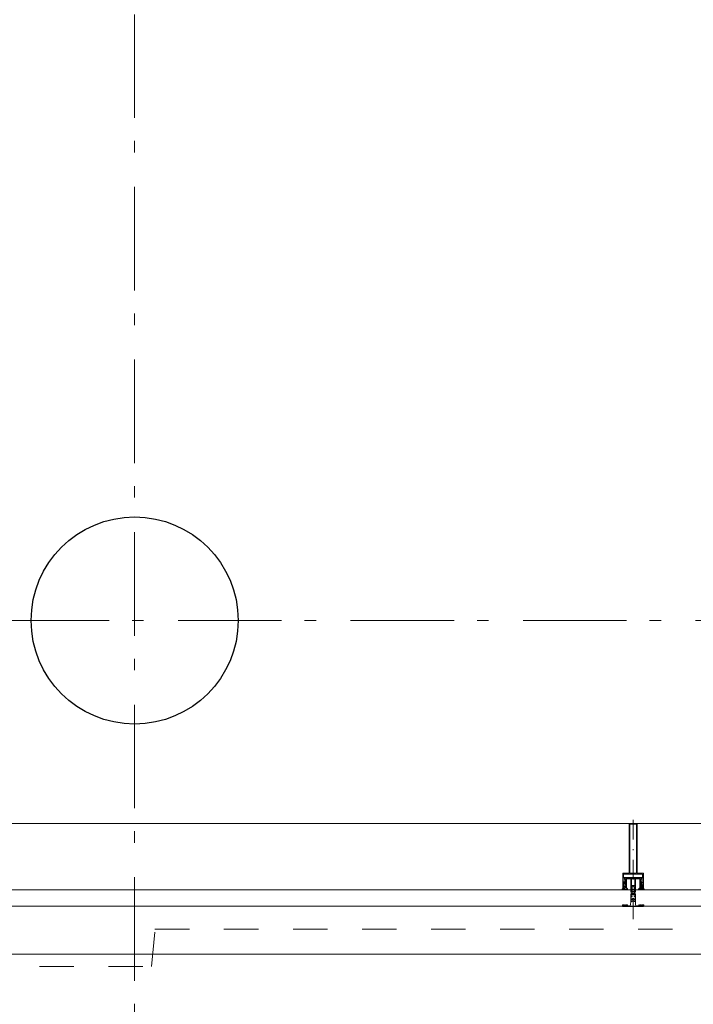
# Model space of a CAD drawing. Header units: millimetres. Extents: x 18442 to 242186, y -49554 to 63508.
# Tile 69 of 175: x 209763 to 211390, y -41685 to -39308. Entities that reach past the tile are written whole.
import ezdxf

# ---------------------------------------------------------------- set-up
doc = ezdxf.new("R2010")
doc.units = ezdxf.units.MM
doc.header["$LTSCALE"] = 400
for name, pattern in [('STYLE_01', [0.416641, 0.208282, -0.208359]), ('STYLE_06', [1.041641, 0.625, -0.208282, 0.069427, -0.138931]), ('STYLE_15', [0.240945, 0.11811, -0.059055, 0.004724, -0.059055]), ('STYLE_16', [0.177165, 0.11811, -0.059055])]:
    doc.linetypes.add(name, pattern=pattern)
for name, color, linetype, lineweight in [('Buitenkozijnen', 140, 'Continuous', 15), ('mat-beton (ihwg)', 5, 'Continuous', 25), ('None', 7, 'Continuous', 9)]:
    doc.layers.add(name, color=color, linetype=linetype, lineweight=lineweight)

# ---------------------------------------------------------------- blocks, each defined once
blk = doc.blocks.new('Kolom O 500')
at = {"layer": 'mat-beton (ihwg)', "lineweight": 25}
blk.add_circle((0, 0), 250, dxfattribs=at)
blk = doc.blocks.new('*U1206')
at = {"layer": 'None', "color": 8, "lineweight": 5, "flags": 128}
for points in [[(-5, -154.3), (-5, -154.3, 0.414214), (-5.5, -154.8), (-5.5, -172.5), (-5.5, -172.5, 0.414214), (-5, -173), (-4, -173), (-4, -173, 0.414214), (-3.5, -172.5), (-3.5, -172.5, 0.414214), (-4, -172), (-4.5, -172), (-4.5, -168.8), (-4.5, -168.8, -0.414214), (-4, -168.3), (-2.7, -168.3), (-2.7, -168.3, 0.221695), (-1.9, -167.9), (-0.8, -166.5), (-0.8, -166.5, -0.466308), (0.8, -166.5), (2, -167.9), (2, -167.9, 0.221695), (2.7, -168.3), (4, -168.3), (4, -168.3, -0.414214), (4.5, -168.8), (4.5, -172), (4, -172), (4, -172, 0.414214), (3.5, -172.5), (3.5, -172.5, 0.414214), (4, -173), (5, -173), (5, -173, 0.414214), (5.5, -172.5), (5.5, -154.8), (5.5, -154.8, 0.414214), (5, -154.3), (4.7, -154.3), (4.7, -155), (4.7, -155, -0.414214), (4.4, -155.3), (4.1, -155.3), (4.1, -155.3, -0.414214), (3.3, -154.5), (3.3, -150.6), (3.3, -150.6, -0.414214), (4.1, -149.8), (4.4, -149.8), (4.4, -149.8, -0.414214), (4.7, -150.1), (4.7, -150.8), (5, -150.8), (5, -150.8, 0.414214), (5.5, -150.3), (5.5, -137.6), (5.5, -137.6, 0.351868), (5.3, -137.3), (5.3, -137.3, 0.351868), (4.9, -137.5), (4.1, -139.2), (4.1, -139.2, 0.314902), (4.2, -139.4), (4.5, -139.7), (4.5, -139.7, -0.198912), (4.5, -139.9), (4.5, -140.1), (4.5, -140.1, -0.198912), (4.5, -140.3), (4.2, -140.6), (4.2, -140.6, 0.414214), (4.2, -140.8), (4.5, -141.1), (4.5, -141.1, -0.198912), (4.5, -141.3), (4.5, -141.5), (4.5, -141.5, -0.198912), (4.5, -141.7), (4.2, -142), (4.2, -142, 0.414214), (4.2, -142.2), (4.5, -142.5), (4.5, -142.5, -0.198912), (4.5, -142.7), (4.5, -143.2), (4.5, -143.2, -0.087489), (4.5, -143.3), (4.2, -144.1), (4.2, -148.5), (4.2, -148.5, -0.414214), (3.9, -148.8), (-3.9, -148.8), (-3.9, -148.8, -0.414214), (-4.2, -148.5), (-4.2, -144.1), (-4.5, -143.3), (-4.5, -143.3, -0.087489), (-4.5, -143.2), (-4.5, -142.7), (-4.5, -142.7, -0.198912), (-4.4, -142.5), (-4.1, -142.2), (-4.1, -142.2, 0.414214), (-4.1, -142), (-4.4, -141.7), (-4.4, -141.7, -0.198912), (-4.5, -141.5), (-4.5, -141.3), (-4.5, -141.3, -0.198912), (-4.4, -141.1), (-4.1, -140.8), (-4.1, -140.8, 0.414214), (-4.1, -140.6), (-4.4, -140.3), (-4.4, -140.3, -0.198912), (-4.5, -140.1), (-4.5, -139.9), (-4.5, -139.9, -0.198912), (-4.4, -139.7), (-4.1, -139.4), (-4.1, -139.4, 0.314902), (-4.1, -139.2), (-4.9, -137.5), (-4.9, -137.5, 0.351868), (-5.3, -137.3), (-5.3, -137.3, 0.351868), (-5.5, -137.6), (-5.5, -150.3), (-5.5, -150.3, 0.414214), (-5, -150.8), (-4.7, -150.8), (-4.7, -150.1), (-4.7, -150.1, -0.414214), (-4.4, -149.8), (-4.1, -149.8), (-4.1, -149.8, -0.414214), (-3.3, -150.6), (-3.3, -154.5), (-3.3, -154.5, -0.414214), (-4.1, -155.3), (-4.4, -155.3), (-4.4, -155.3, -0.414214), (-4.7, -155), (-4.7, -154.3)], [(-4.5, -161.7, -0.414214), (-4, -161.2), (-2.7, -161.2), (-2.7, -161.2, 0.414214), (-2.5, -161), (-2.5, -160.4), (-2.5, -160.4, 0.414214), (-2.7, -160.2), (-4, -160.2), (-4, -160.2, -0.414214), (-4.5, -159.7), (-4.5, -156.8), (-4.5, -156.8, -0.414214), (-4, -156.3), (4, -156.3), (4, -156.3, -0.414214), (4.5, -156.8), (4.5, -159.7), (4.5, -159.7, -0.414214), (4, -160.2), (2.7, -160.2), (2.7, -160.2, 0.414214), (2.5, -160.4), (2.5, -161), (2.5, -161, 0.414214), (2.7, -161.2), (4, -161.2), (4, -161.2, -0.414214), (4.5, -161.7), (4.5, -166.8), (4.5, -166.8, -0.414214), (4, -167.3), (3, -167.3), (3, -167.3, -0.221695), (2.6, -167.1), (1.5, -165.9), (1.5, -165.9, 0.466308), (-1.5, -165.9), (-2.6, -167.1), (-2.6, -167.1, -0.221695), (-2.9, -167.3), (-4, -167.3), (-4, -167.3, -0.414214), (-4.5, -166.8), (-4.5, -161.7)], [(-1.8, -149.8, 0.414214), (-2.3, -150.3), (-2.3, -155.1), (-2.3, -155.1, 0.414214), (-2.1, -155.3), (2.1, -155.3), (2.1, -155.3, 0.414214), (2.3, -155.1), (2.3, -150.3), (2.3, -150.3, 0.414214), (1.8, -149.8), (-1.8, -149.8)]]:
    blk.add_lwpolyline(points, format="xyb", close=True, dxfattribs=at)
blk = doc.blocks.new('*U1207')
at = {"layer": 'None', "color": 8, "lineweight": 5, "flags": 128}
for points in [[(-13.5, -182.8), (-13.5, -181.9), (-14.5, -181.1), (-14.5, -181.1, 0.36397), (-14.9, -181.1), (-14.9, -181.1), (-15.4, -181.5), (-15.4, -181.5, -0.36397), (-15.8, -181.5), (-15.8, -181.5), (-16.3, -181.1), (-16.3, -181.1, 0.36397), (-16.7, -181.1), (-16.7, -181.1), (-17.2, -181.5), (-17.2, -181.5, -0.36397), (-17.6, -181.5), (-17.6, -181.5), (-18.1, -181.1), (-18.1, -181.1, 0.36397), (-18.5, -181.1), (-18.5, -181.1), (-19, -181.5), (-19, -181.5, -0.36397), (-19.4, -181.5), (-19.4, -181.5), (-19.9, -181.1), (-19.9, -181.1, 0.36397), (-20.3, -181.1), (-20.3, -181.1), (-20.8, -181.5), (-20.8, -181.5, -0.36397), (-21.2, -181.5), (-21.2, -181.5), (-21.7, -181.1), (-21.7, -181.1, 0.36397), (-22.1, -181.1), (-22.1, -181.1), (-22.4, -181.3), (-23.2, -181.3), (-23.5, -181.1), (-23.5, -181.1, 0.36397), (-23.9, -181.1), (-23.9, -181.1), (-24.2, -181.3), (-24.5, -181.3), (-24.5, -181.3, -0.267949), (-24.8, -181.2), (-24.8, -181.2), (-24.9, -180.9), (-24.9, -180.9, 0.339454), (-25.3, -180.7), (-25.3, -180.7, 0.339454), (-25.5, -181), (-25.5, -181), (-25.5, -184.4), (-25.5, -184.4, 0.414214), (-25.2, -184.7), (-25.2, -184.7), (-24.3, -184.7), (-24.3, -184.7, 0.414214), (-24, -184.4), (-24, -184.4), (-24, -182.7), (-24, -182.7, 0.236068), (-24.1, -182.5), (-24.1, -182.5), (-24.1, -182.5, -0.548276), (-24, -182.2), (-24, -182.2, -0.548276), (-23.8, -182.4), (-23.8, -182.4), (-23.8, -182.4, 0.250388), (-23.6, -182.3), (-23.6, -182.3), (-22.8, -182.3), (-22.8, -182.3, -0.414214), (-22.5, -182.6), (-22.5, -182.6), (-22.5, -183.3), (-22.5, -183.3, 0.414214), (-22.2, -183.6), (-22.2, -183.6), (-22, -183.6), (-22, -183.6, 0.131652), (-21.8, -183.5), (-21.8, -183.5), (-20.5, -182.8), (-13.5, -182.8)], [(-6, -180.7), (-6, -180.7, -0.388879), (-8.7, -183.2), (-8.7, -183.2), (-20.4, -183.2), (-21.6, -183.9), (-22.9, -183.9), (-22.9, -182.7), (-23.8, -182.7), (-23.8, -184.8), (23.8, -184.8), (23.8, -182.7), (22.9, -182.7), (22.9, -183.9), (21.7, -183.9), (20.4, -183.2), (8.7, -183.2), (8.7, -183.2, -0.388879), (6, -180.7), (6, -180.7), (5.3, -173.2), (2.5, -173.2), (2.5, -171.2), (-2.5, -171.2), (-2.5, -173.2), (-5.3, -173.2), (-6, -180.7)], [(13.5, -182.8), (13.5, -181.9), (14.5, -181.1), (14.5, -181.1, -0.36397), (14.9, -181.1), (14.9, -181.1), (15.4, -181.5), (15.4, -181.5, 0.36397), (15.8, -181.5), (15.8, -181.5), (16.3, -181.1), (16.3, -181.1, -0.36397), (16.7, -181.1), (16.7, -181.1), (17.2, -181.5), (17.2, -181.5, 0.36397), (17.6, -181.5), (17.6, -181.5), (18.1, -181.1), (18.1, -181.1, -0.36397), (18.5, -181.1), (18.5, -181.1), (19, -181.5), (19, -181.5, 0.36397), (19.4, -181.5), (19.4, -181.5), (19.9, -181.1), (19.9, -181.1, -0.36397), (20.3, -181.1), (20.3, -181.1), (20.8, -181.5), (20.8, -181.5, 0.36397), (21.2, -181.5), (21.2, -181.5), (21.7, -181.1), (21.7, -181.1, -0.36397), (22.1, -181.1), (22.1, -181.1), (22.4, -181.3), (23.2, -181.3), (23.5, -181.1), (23.5, -181.1, -0.36397), (23.9, -181.1), (23.9, -181.1), (24.2, -181.3), (24.5, -181.3), (24.5, -181.3, 0.267949), (24.8, -181.2), (24.8, -181.2), (25, -180.9), (25, -180.9, -0.339454), (25.3, -180.7), (25.3, -180.7, -0.339454), (25.5, -181), (25.5, -181), (25.5, -184.4), (25.5, -184.4, -0.414214), (25.2, -184.7), (25.2, -184.7), (24.3, -184.7), (24.3, -184.7, -0.414214), (24, -184.4), (24, -184.4), (24, -182.7), (24, -182.7, -0.236068), (24.1, -182.5), (24.1, -182.5), (24.1, -182.5, 0.548276), (24.1, -182.2), (24.1, -182.2, 0.548276), (23.9, -182.4), (23.9, -182.4), (23.9, -182.4, -0.250388), (23.6, -182.3), (23.6, -182.3), (22.8, -182.3), (22.8, -182.3, 0.414214), (22.5, -182.6), (22.5, -182.6), (22.5, -183.3), (22.5, -183.3, -0.414214), (22.2, -183.6), (22.2, -183.6), (22, -183.6), (22, -183.6, -0.131652), (21.8, -183.5), (21.8, -183.5), (20.5, -182.8), (13.5, -182.8)]]:
    blk.add_lwpolyline(points, format="xyb", close=True, dxfattribs=at)
blk = doc.blocks.new('verticale stijl 150x50 UV')
at = {"layer": 'None', "color": 8, "linetype": 'STYLE_15', "lineweight": 5}
blk.add_line((0, -216), (0, 35), dxfattribs=at)
at = {"layer": 'None', "color": 8, "lineweight": 5}
for p, q in [((-24.8, -133.4), (-24.8, -133.4)), ((-24.8, -134.2), (-24.8, -134.2)), ((-24.8, -135), (-24.8, -135)), ((-24.8, -135.8), (-24.8, -135.8)), ((-24.8, -136.6), (-24.8, -136.6)), ((-24.8, -137.4), (-24.8, -137.4)), ((-24.8, -138.3), (-24.8, -138.3)), ((-24.8, -139.1), (-24.8, -139.1)), ((-24.8, -139.9), (-24.8, -139.9)), ((-24.8, -140.7), (-24.8, -140.7)), ((-24.8, -141.5), (-24.8, -141.5)), ((-24.8, -142.3), (-24.8, -142.3)), ((-24, -133), (-24, -133)), ((-24, -133.8), (-24, -133.8)), ((-24, -134.6), (-24, -134.6)), ((-24, -135.4), (-24, -135.4)), ((-24, -136.2), (-24, -136.2)), ((-24, -137), (-24, -137)), ((-24, -137.9), (-24, -137.9)), ((-24, -138.7), (-24, -138.7)), ((-24, -139.5), (-24, -139.5)), ((-24, -140.3), (-24, -140.3)), ((-24, -141.1), (-24, -141.1)), ((-24, -141.9), (-24, -141.9)), ((-23.2, -133.4), (-23.2, -133.4)), ((-23.2, -134.2), (-23.2, -134.2)), ((-23.2, -135), (-23.2, -135)), ((-23.2, -135.8), (-23.2, -135.8)), ((-23.2, -136.6), (-23.2, -136.6)), ((-23.2, -137.4), (-23.2, -137.4)), ((-23.2, -138.3), (-23.2, -138.3)), ((-23.2, -139.1), (-23.2, -139.1)), ((-23.2, -139.9), (-23.2, -139.9)), ((-23.2, -140.7), (-23.2, -140.7)), ((-23.2, -141.5), (-23.2, -141.5)), ((-22.4, -133), (-22.4, -133)), ((-22.4, -133.8), (-22.4, -133.8)), ((-22.4, -134.6), (-22.4, -134.6)), ((-22.4, -140.3), (-22.4, -140.3)), ((-22.4, -141.1), (-22.4, -141.1)), ((-21.6, -126.9), (-21.6, -126.9)), ((-21.6, -127.7), (-21.6, -127.7)), ((-21.6, -128.5), (-21.6, -128.5)), ((-21.6, -129.3), (-21.6, -129.3)), ((-21.6, -130.1), (-21.6, -130.1)), ((-21.6, -130.9), (-21.6, -130.9)), ((-21.6, -131.8), (-21.6, -131.8)), ((-21.6, -132.6), (-21.6, -132.6)), ((-21.6, -133.4), (-21.6, -133.4)), ((-21.6, -134.2), (-21.6, -134.2)), ((-21.6, -135), (-21.6, -135)), ((-21.6, -139.9), (-21.6, -139.9)), ((-21.6, -140.7), (-21.6, -140.7)), ((-21.6, -141.5), (-21.6, -141.5)), ((-20.7, -126.5), (-20.7, -126.5)), ((-20.7, -128.9), (-20.7, -128.9)), ((-20.7, -129.7), (-20.7, -129.7)), ((-20.7, -130.5), (-20.7, -130.5)), ((-20.7, -131.4), (-20.7, -131.4)), ((-20.7, -132.2), (-20.7, -132.2)), ((-20.7, -133), (-20.7, -133)), ((-20.7, -133.8), (-20.7, -133.8)), ((-20.7, -134.6), (-20.7, -134.6)), ((-20.7, -135.4), (-20.7, -135.4)), ((-20.7, -136.2), (-20.7, -136.2)), ((-20.7, -137), (-20.7, -137)), ((-20.7, -137.9), (-20.7, -137.9)), ((-20.7, -138.7), (-20.7, -138.7)), ((-20.7, -139.5), (-20.7, -139.5)), ((-20.7, -140.3), (-20.7, -140.3)), ((-20.7, -141.1), (-20.7, -141.1)), ((-19.9, -126.1), (-19.9, -126.1)), ((-19.9, -130.1), (-19.9, -130.1)), ((-19.9, -130.9), (-19.9, -130.9)), ((-19.9, -131.8), (-19.9, -131.8)), ((-19.9, -132.6), (-19.9, -132.6)), ((-19.9, -133.4), (-19.9, -133.4)), ((-19.9, -134.2), (-19.9, -134.2)), ((-19.9, -135), (-19.9, -135)), ((-19.9, -135.8), (-19.9, -135.8)), ((-19.9, -136.6), (-19.9, -136.6)), ((-19.9, -137.4), (-19.9, -137.4)), ((-19.9, -138.3), (-19.9, -138.3)), ((-19.9, -139.1), (-19.9, -139.1)), ((-19.9, -139.9), (-19.9, -139.9)), ((-19.9, -140.7), (-19.9, -140.7)), ((-19.9, -141.5), (-19.9, -141.5)), ((-19.9, -142.3), (-19.9, -142.3)), ((-19.1, -126.5), (-19.1, -126.5)), ((-19.1, -127.3), (-19.1, -127.3)), ((-19.1, -128.9), (-19.1, -128.9)), ((-19.1, -129.7), (-19.1, -129.7)), ((-19.1, -130.5), (-19.1, -130.5)), ((-19.1, -131.4), (-19.1, -131.4)), ((-19.1, -132.2), (-19.1, -132.2)), ((-19.1, -133), (-19.1, -133)), ((-19.1, -133.8), (-19.1, -133.8)), ((-19.1, -134.6), (-19.1, -134.6)), ((-19.1, -140.3), (-19.1, -140.3)), ((-19.1, -141.1), (-19.1, -141.1)), ((-19.1, -141.9), (-19.1, -141.9)), ((-18.3, -127.7), (-18.3, -127.7)), ((-18.3, -128.5), (-18.3, -128.5)), ((-18.3, -129.3), (-18.3, -129.3)), ((-18.3, -133.4), (-18.3, -133.4)), ((-18.3, -134.2), (-18.3, -134.2)), ((-18.3, -135), (-18.3, -135)), ((-18.3, -139.9), (-18.3, -139.9)), ((-18.3, -140.7), (-18.3, -140.7)), ((-18.3, -141.5), (-18.3, -141.5)), ((-18.3, -142.3), (-18.3, -142.3)), ((-17.5, -133), (-17.5, -133)), ((-17.5, -133.8), (-17.5, -133.8)), ((-17.5, -134.6), (-17.5, -134.6)), ((-17.5, -135.4), (-17.5, -135.4)), ((-17.5, -136.2), (-17.5, -136.2)), ((-17.5, -137), (-17.5, -137)), ((-17.5, -137.9), (-17.5, -137.9)), ((-17.5, -138.7), (-17.5, -138.7)), ((-17.5, -139.5), (-17.5, -139.5)), ((-17.5, -140.3), (-17.5, -140.3)), ((-17.5, -141.1), (-17.5, -141.1)), ((-17.5, -141.9), (-17.5, -141.9)), ((-16.7, -133.4), (-16.7, -133.4)), ((-16.7, -134.2), (-16.7, -134.2)), ((-16.7, -135), (-16.7, -135)), ((-16.7, -135.8), (-16.7, -135.8)), ((-16.7, -136.6), (-16.7, -136.6)), ((-16.7, -137.4), (-16.7, -137.4)), ((-16.7, -138.3), (-16.7, -138.3)), ((-16.7, -139.1), (-16.7, -139.1)), ((-16.7, -139.9), (-16.7, -139.9)), ((-16.7, -140.7), (-16.7, -140.7)), ((-16.7, -141.5), (-16.7, -141.5)), ((-16.7, -142.3), (-16.7, -142.3)), ((-15.9, -141.1), (-15.9, -141.1)), ((-15.9, -141.9), (-15.9, -141.9)), ((-15.1, -142.3), (-15.1, -142.3)), ((-14.2, -141.9), (-14.2, -141.9)), ((-25.6, -142.7), (-25.6, -142.7)), ((-25.6, -144.4), (-25.6, -144.4)), ((-24.8, -143.1), (-24.8, -143.1)), ((-24.8, -144.8), (-24.8, -144.8)), ((-24, -142.7), (-24, -142.7)), ((-24, -144.4), (-24, -144.4)), ((-23.2, -144.8), (-23.2, -144.8)), ((-22.4, -144.4), (-22.4, -144.4)), ((-21.6, -144.8), (-21.6, -144.8)), ((-20.7, -144.4), (-20.7, -144.4)), ((-19.9, -143.1), (-19.9, -143.1)), ((-19.9, -143.9), (-19.9, -143.9)), ((-17.5, -142.7), (-17.5, -142.7)), ((-16.7, -143.1), (-16.7, -143.1)), ((-15.9, -142.7), (-15.9, -142.7)), ((-15.9, -144.4), (-15.9, -144.4)), ((-15.1, -143.1), (-15.1, -143.1)), ((-15.1, -143.9), (-15.1, -143.9)), ((-15.1, -144.8), (-15.1, -144.8)), ((-14.2, -142.7), (-14.2, -142.7)), ((-14.2, -143.5), (-14.2, -143.5)), ((-14.2, -144.4), (-14.2, -144.4)), ((-13.4, -143.1), (-13.4, -143.1)), ((-13.4, -143.9), (-13.4, -143.9))]:
    blk.add_line(p, q, dxfattribs=at)
at = {"layer": 'None', "color": 8, "linetype": 'STYLE_16', "lineweight": 5}
for p, q in [((-2.2, -155.1), (0, -154.5)), ((-2.2, -156.7), (-2.2, -155.1)), ((-1.5, -156.9), (-1.5, -155)), ((-1, -157), (-1, -155.1)), ((2.3, -155.1), (0, -154.5)), ((1, -157), (1, -155.1)), ((1.5, -156.9), (1.5, -155)), ((2.3, -156.7), (2.3, -155.1))]:
    blk.add_line(p, q, dxfattribs=at)
at = {"layer": 'None', "color": 8, "linetype": 'Continuous', "lineweight": 5, "flags": 128}
for points in [[(-10, 15.4), (10, 15.4), (10, -104.8), (25, -104.8), (25, -116.8), (-25, -116.8), (-25, -104.8), (-10, -104.8)], [(-8, 13.4), (-8, -104.8), (8, -104.8), (8, 13.4)], [(8, -106.8), (-8, -106.8), (-23, -106.8), (-23, -114.8), (23, -114.8), (23, -106.8)]]:
    blk.add_lwpolyline(points, close=True, dxfattribs=at)
at = {"layer": 'None', "color": 8, "lineweight": 5, "flags": 128}
for points in [[(25, -132.6), (25, -116.8), (23.1, -116.8), (-23.1, -116.8), (-25, -116.8), (-25, -132.6), (-22.1, -132.6), (-22.1, -128), (-22.6, -128), (-22.6, -126.6), (-22.1, -126.6), (-22.1, -124.7), (-21.9, -124.5), (-21.9, -120.3), (-21.9, -120.3, -0.414214), (-20.2, -118.6), (-20.1, -118.6), (-20.1, -118.6, -0.414214), (-18.4, -120.3), (-18.4, -124.5), (-18.2, -124.7), (-18.2, -126.6), (-17.7, -126.6), (-17.7, -128), (-18.2, -128), (-18.2, -132.6), (-16.3, -132.6), (-16.3, -119.8), (-16.3, -119.8, -0.414214), (-15.1, -118.6), (-15.1, -118.6), (-6.5, -118.6), (-6.5, -118.6, -0.414214), (-5.3, -119.8), (-5.3, -136.8), (-3.9, -136.8), (-3.9, -139.6), (-4.3, -140), (-3.9, -140.4), (-3.9, -141), (-4.3, -141.4), (-3.9, -141.8), (-3.9, -142.4), (-4.3, -142.8), (-3.9, -143.8), (-3.9, -148.6), (-2.2, -148.6), (-2.2, -137.8), (-2.2, -137.8, -0.414214), (0, -135.6), (0, -135.6), (0, -135.6, -0.414214), (2.2, -137.8), (2.2, -148.6), (3.9, -148.6), (3.9, -143.8), (4.3, -142.8), (3.9, -142.4), (3.9, -141.8), (4.3, -141.4), (3.9, -141), (3.9, -140.4), (4.3, -140), (3.9, -139.6), (3.9, -136.8), (5.4, -136.8), (5.4, -119.8), (5.4, -119.8, -0.414214), (6.6, -118.6), (6.6, -118.6), (15.1, -118.6), (15.1, -118.6, -0.414214), (16.3, -119.8), (16.3, -132.6), (18.2, -132.6), (18.2, -128), (17.7, -128), (17.7, -126.6), (18.2, -126.6), (18.2, -124.7), (18.5, -124.5), (18.5, -120.3), (18.5, -120.3, -0.414214), (20.2, -118.6), (20.2, -118.6), (20.2, -118.6, -0.414214), (21.9, -120.3), (21.9, -124.5), (22.1, -124.7), (22.1, -126.6), (22.6, -126.6), (22.6, -128), (22.1, -128), (22.1, -132.6)], [(-14.8, -144.8), (-14.8, -144.8, 0.390793), (-13.2, -143.5), (-13.2, -143.5, 0.390793), (-14.4, -141.8), (-14.4, -141.8, -0.352623), (-16, -139.9), (-16, -133.1), (-16, -133.1, 0.414214), (-16.3, -132.8), (-17.6, -132.8), (-18.1, -133), (-18.1, -133, -0.520293), (-18.3, -132.8), (-18.3, -130.1), (-18.2, -130), (-18.2, -128), (-18.2, -128, -0.577863), (-18.1, -127.7), (-18, -127.7), (-18, -127.7, 0.366605), (-17.7, -127.5), (-17.7, -127.5, 0.366605), (-17.9, -127.1), (-17.9, -127.1, -0.130834), (-19.2, -126.1), (-19.2, -126.1, 0.439074), (-20.7, -126.1), (-20.7, -126.1, -0.133252), (-22, -127.1), (-22, -127.1, 0.366605), (-22.2, -127.5), (-22.2, -127.5, 0.366605), (-21.9, -127.7), (-21.8, -127.7), (-21.8, -127.7, -0.577455), (-21.8, -128), (-21.8, -130), (-21.6, -130.1), (-21.6, -132.8), (-21.6, -132.8, -0.52048), (-21.9, -133), (-22.4, -132.8), (-24.7, -132.8), (-24.7, -132.8, 0.414214), (-25, -133.1), (-25, -140.9), (-25, -140.9, -0.255976), (-25.9, -142.6), (-25.9, -142.6, 0.749676), (-25.3, -144.8), (-21.2, -144.8), (-21.2, -144.8, 0.414214), (-19.2, -142.8), (-19.2, -142.8, -0.402808), (-18.7, -142.3), (-18.7, -142.3, -0.402808), (-18.2, -142.8), (-18.2, -142.8, 0.233259), (-18, -143.1), (-14.6, -143.6), (-14.6, -143.6, -0.419014), (-14.5, -143.7), (-14.5, -143.7, -0.419014), (-14.6, -143.8), (-16, -143.8), (-16, -143.8, 0.414214), (-16.5, -144.3), (-16.5, -144.3, 0.414214), (-16, -144.8)], [(-23.2, -141.6), (-23.2, -141.6, 0.418874), (-23.7, -142.1), (-23.7, -142.1, -0.396568), (-25.3, -143.4), (-25.3, -143.4, 0.437017), (-25.7, -143.7), (-25.7, -143.7, 0.437017), (-25.4, -144), (-21.9, -144), (-21.9, -144, 0.263556), (-20.2, -143), (-20.2, -143, 0.552342), (-20.8, -141.8)], [(-23, -135.9), (-23, -135.9, -0.414214), (-22.1, -135), (-22.1, -135, -0.414214), (-21.3, -135.9), (-21.3, -138.8), (-21.3, -138.8, -0.414214), (-22.1, -139.6), (-22.1, -139.6, -0.414214), (-23, -138.8)], [(-21, -127.8, -0.29188), (-20.8, -127.3), (-20.3, -126.9), (-20.3, -126.9, -0.344328), (-19.7, -126.9), (-19.2, -127.3), (-19.2, -127.3, -0.29188), (-19, -127.8), (-19.4, -129.5), (-19.4, -129.5, -0.348796), (-20, -130), (-20, -130, -0.348796), (-20.6, -129.5), (-21, -127.8)], [(-18.8, -139.6, -0.414214), (-19.7, -138.8), (-19.7, -135.9), (-19.7, -135.9, -0.414214), (-18.8, -135), (-18.8, -135, -0.414214), (-18, -135.9), (-18, -138.8), (-18, -138.8, -0.414214), (-18.8, -139.6)], [(14.8, -144.8), (14.8, -144.8, -0.390793), (13.3, -143.5), (13.3, -143.5, -0.390793), (14.4, -141.8), (14.4, -141.8, 0.352623), (16, -139.9), (16, -133.1), (16, -133.1, -0.414214), (16.3, -132.8), (17.6, -132.8), (18.1, -133), (18.1, -133, 0.520293), (18.4, -132.8), (18.4, -130.1), (18.2, -130), (18.2, -128), (18.2, -128, 0.577863), (18.2, -127.7), (18.1, -127.7), (18.1, -127.7, -0.366605), (17.8, -127.5), (17.8, -127.5, -0.366605), (18, -127.1), (18, -127.1, 0.130834), (19.3, -126.1), (19.3, -126.1, -0.439074), (20.7, -126.1), (20.7, -126.1, 0.133252), (22.1, -127.1), (22.1, -127.1, -0.366605), (22.3, -127.5), (22.3, -127.5, -0.366605), (22, -127.7), (21.9, -127.7), (21.9, -127.7, 0.577455), (21.8, -128), (21.8, -130), (21.7, -130.1), (21.7, -132.8), (21.7, -132.8, 0.52048), (21.9, -133), (22.4, -132.8), (24.7, -132.8), (24.7, -132.8, -0.414214), (25, -133.1), (25, -140.9), (25, -140.9, 0.255976), (25.9, -142.6), (25.9, -142.6, -0.749676), (25.3, -144.8), (21.2, -144.8), (21.2, -144.8, -0.414214), (19.2, -142.8), (19.2, -142.8, 0.402808), (18.7, -142.3), (18.7, -142.3, 0.402808), (18.2, -142.8), (18.2, -142.8, -0.233259), (18, -143.1), (14.6, -143.6), (14.6, -143.6, 0.419014), (14.5, -143.7), (14.5, -143.7, 0.419014), (14.6, -143.8), (16, -143.8), (16, -143.8, -0.414214), (16.5, -144.3), (16.5, -144.3, -0.414214), (16, -144.8)], [(18.9, -139.6, 0.414214), (19.7, -138.8), (19.7, -135.9), (19.7, -135.9, 0.414214), (18.9, -135), (18.9, -135, 0.414214), (18, -135.9), (18, -138.8), (18, -138.8, 0.414214), (18.9, -139.6)], [(21, -127.8, 0.29188), (20.8, -127.3), (20.3, -126.9), (20.3, -126.9, 0.344328), (19.7, -126.9), (19.2, -127.3), (19.2, -127.3, 0.29188), (19, -127.8), (19.4, -129.5), (19.4, -129.5, 0.348796), (20, -130), (20, -130, 0.348796), (20.6, -129.5), (21, -127.8)], [(23.2, -141.6), (23.2, -141.6, -0.418874), (23.7, -142.1), (23.7, -142.1, 0.396568), (25.3, -143.4), (25.3, -143.4, -0.437017), (25.7, -143.7), (25.7, -143.7, -0.437017), (25.4, -144), (21.9, -144), (21.9, -144, -0.263556), (20.2, -143), (20.2, -143, -0.552342), (20.8, -141.8)], [(23, -135.9), (23, -135.9, 0.414214), (22.2, -135), (22.2, -135, 0.414214), (21.3, -135.9), (21.3, -138.8), (21.3, -138.8, 0.414214), (22.2, -139.6), (22.2, -139.6, 0.414214), (23, -138.8)], [(0, -157.1), (0, -157.1, -0.163834), (-4.3, -155.6), (-4.3, -155.6), (-4.3, -155.6, -0.234469), (-4.7, -154.8), (-4.7, -154.8), (-4.7, -153.6), (4.8, -153.6), (4.8, -154.8), (4.8, -154.8, -0.234469), (4.4, -155.6), (4.4, -155.6), (4.4, -155.6, -0.163834), (0, -157.1), (0, -157.1)]]:
    blk.add_lwpolyline(points, format="xyb", close=True, dxfattribs=at)
blk.add_lwpolyline([(4, -118.6), (4, -134.3), (-4, -134.3), (-4, -118.6)], close=True, dxfattribs=at)
at = {"layer": 'None', "color": 8, "linetype": 'STYLE_16', "lineweight": 5}
for centre, radius, start, end in [((-1.6, -158.4), 3.38, 79.3357, 100.6643), ((0, -163.2), 8.16, 82.9585, 97.0415), ((0, -160.4), 3.5, 73.4149, 106.5851), ((1.6, -158.4), 3.38, 79.3357, 100.6643)]:
    blk.add_arc(centre, radius, start, end, dxfattribs=at)
at = {"layer": 'None', "color": 7}
for name in ['*U1206', '*U1207']:
    blk.add_blockref(name, (0, 0), dxfattribs=at)

msp = doc.modelspace()

# ---------------------------------------------------------------- linework, layer by layer
at = {"layer": 'Buitenkozijnen', "color": 43, "linetype": 'Continuous', "lineweight": 9}
for p, q in [((218020.3849, -41248.38115), (209152.7849, -41248.38115)), ((219561.48518, -41563.65314), (208948.2849, -41563.65314))]:
    msp.add_line(p, q, dxfattribs=at)
at = {"layer": 'Buitenkozijnen', "color": 140, "linetype": 'Continuous', "lineweight": 15}
for p, q in [((208978.3849, -41408.38115), (218037.90094, -41408.38115)), ((208978.3849, -41448.38115), (218037.90094, -41448.38115))]:
    msp.add_line(p, q, dxfattribs=at)
at = {"layer": 'None', "color": 43, "linetype": 'STYLE_06', "lineweight": 9}
for p, q in [((210040.7849, -42878.38115), (210040.7849, -10632.74729)), ((241644.72553, -40758.38115), (207924.8249, -40758.38115))]:
    msp.add_line(p, q, dxfattribs=at)
at = {"layer": 'None', "color": 43, "linetype": 'STYLE_01', "lineweight": 9}
msp.add_lwpolyline([(208900.8569, -35314.66665), (208810.8569, -35322.87455), (208810.88793, -41593.35012), (210081.26046, -41593.35012), (210089.92153, -41503.38115)], dxfattribs=at)
at = {"layer": 'None', "color": 8, "linetype": 'STYLE_01', "lineweight": 5, "flags": 128}
msp.add_lwpolyline([(210089.92153, -41503.38115), (220812.0526, -41503.38115)], dxfattribs=at)

# ---------------------------------------------------------------- block references
at = {"layer": 'Buitenkozijnen', "color": 7, "xscale": -1}
msp.add_blockref('verticale stijl 150x50 UV', (211244.722, -41263.75715), dxfattribs=at)
at = {"layer": 'None', "color": 7}
msp.add_blockref('Kolom O 500', (210040.7849, -40758.38115), dxfattribs=at)

doc.saveas('drawing.dxf')
